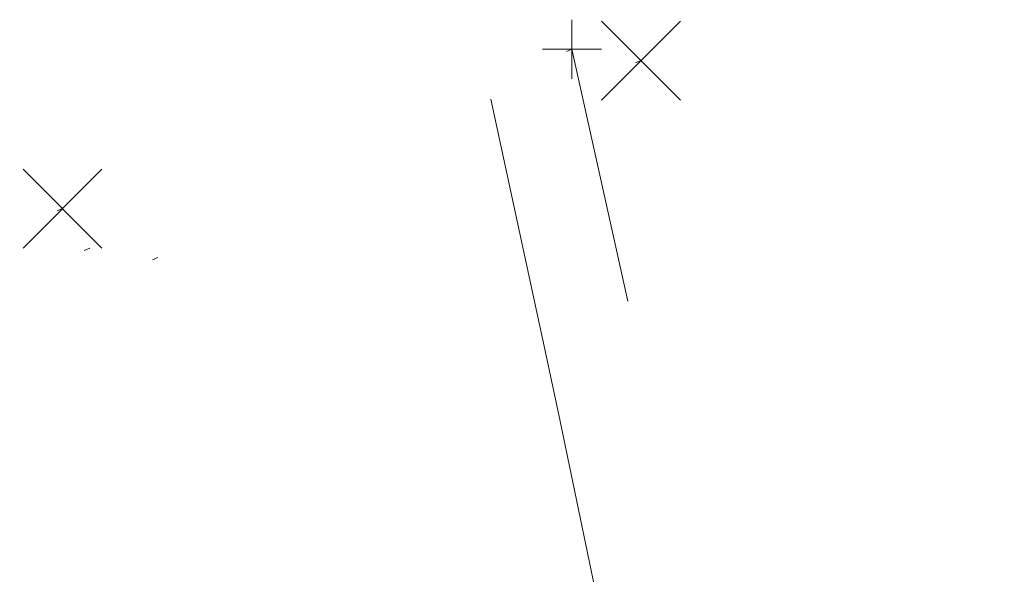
# Model space of a CAD drawing. Extents: x 413123 to 1465301, y 377724 to 504150.
# Tile 100 of 256: x 1463018 to 1463035, y 433397 to 433406. Entities that reach past the tile are written whole.
import ezdxf

# ---------------------------------------------------------------- set-up
doc = ezdxf.new("R2010")
doc.units = 0
doc.header["$MEASUREMENT"] = 0
for name, pattern in [('DGN Style 1', [8.732639, 0.01453, -8.718109]), ('DGN Style 3', [20.342255, 14.530182, -5.812073]), ('DGN Style 5', [10.171127, 4.359055, -5.812073])]:
    doc.linetypes.add(name, pattern=pattern)
for name, color, linetype, lineweight in [('DT_X_Contour_Minor', 136, 'DGN Style 3', 0), ('DT_X_Terrain_Ground_Line', 92, 'DGN Style 3', 13), ('PM_X_Parking_Lot_Stall', 7, 'DGN Style 5', 0), ('SV_X_Random_Point (Construction)', 7, 'Continuous', 0)]:
    doc.layers.add(name, color=color, linetype=linetype, lineweight=lineweight)
doc.layers.add('SV_Observation (Construction)', color=97, linetype='DGN Style 1', lineweight=0, transparency=0.9)
doc.layers.add('SV_X_Shot_Marker (Construction)', color=40, linetype='Continuous', lineweight=0, transparency=0.5)

# ---------------------------------------------------------------- blocks, each defined once
blk = doc.blocks.new('X_666')
at = {"layer": 'SV_X_Random_Point (Construction)', "color": 7, "linetype": 'Continuous', "lineweight": 0, "transparency": 33554559}
for p, q in [((-0.03333, -0.03338), (0.03333, 0.03337)), ((-0.03333, 0.03337), (0.03333, -0.03338))]:
    blk.add_line(p, q, dxfattribs=at)
blk = doc.blocks.new('X_667')
at = {"layer": 'SV_X_Random_Point (Construction)', "color": 7, "linetype": 'Continuous', "lineweight": 0, "transparency": 33554559}
for p, q in [((-0.03333, -0.03337), (0.03333, 0.03337)), ((-0.03333, 0.03337), (0.03333, -0.03337))]:
    blk.add_line(p, q, dxfattribs=at)
blk = doc.blocks.new('SVPT_3024')
at = {"layer": 'SV_X_Shot_Marker (Construction)', "transparency": 33554495}
for p, q in [((0, 0.025), (0, -0.025)), ((-0.025, 0), (0.025, 0))]:
    blk.add_line(p, q, dxfattribs=at)
blk.add_point((0, 0), dxfattribs=at)
blk = doc.blocks.new('*U5554', base_point=(1463158.719, 433438.251, 579.585))
at = {"layer": 'DT_X_Contour_Minor', "elevation": 572, "flags": 128}
blk.add_lwpolyline([(1463026.048, 433404.61), (1463026.983, 433400.278), (1463027.221, 433399.163), (1463027.532, 433397.673), (1463027.918, 433395.808), (1463028.377, 433393.569), (1463029.701, 433387.098), (1463030.212, 433384.89), (1463030.749, 433383.12), (1463031.313, 433381.788), (1463031.905, 433380.893), (1463034.729, 433377.74)], dxfattribs=at)

msp = doc.modelspace()

# ---------------------------------------------------------------- linework, layer by layer
at = {"layer": 'PM_X_Parking_Lot_Stall'}
msp.add_polyline3d([(1463027.419, 433405.45, 572.156), (1463029.508, 433396.056, 572.2), (1463020.953, 433394.139, 571.313), (1463034.378, 433374.924, 571.679), (1463029.658, 433395.793, 572.215)], dxfattribs=at)
at = {"layer": 'SV_Observation (Construction)', "transparency": 33554434}
for p in [(1463027.419, 433405.45, 572.156), (1463028.587, 433405.259, 572.26), (1463018.808, 433402.757, 571.259)]:
    msp.add_line(p, (1462892.549, 433349.803, 571.22), dxfattribs=at)

# ---------------------------------------------------------------- block references
at = {"layer": 'DT_X_Terrain_Ground_Line'}
msp.add_blockref('*U5554', (1463158.719, 433438.251, 579.585), dxfattribs=at)
at = {"layer": 'SV_X_Random_Point (Construction)', "color": 7, "linetype": 'Continuous', "lineweight": 0, "transparency": 33554559, "xscale": 20, "yscale": 20, "zscale": 20}
for name, p in [('X_666', (1463028.587, 433405.259, 572.26)), ('X_667', (1463018.808, 433402.757, 571.259))]:
    msp.add_blockref(name, p, dxfattribs=at)
at = {"layer": 'SV_X_Shot_Marker (Construction)', "transparency": 33554495, "xscale": 20, "yscale": 20, "zscale": 20}
msp.add_blockref('SVPT_3024', (1463027.419, 433405.45, 572.156), dxfattribs=at)

doc.saveas('drawing.dxf')
